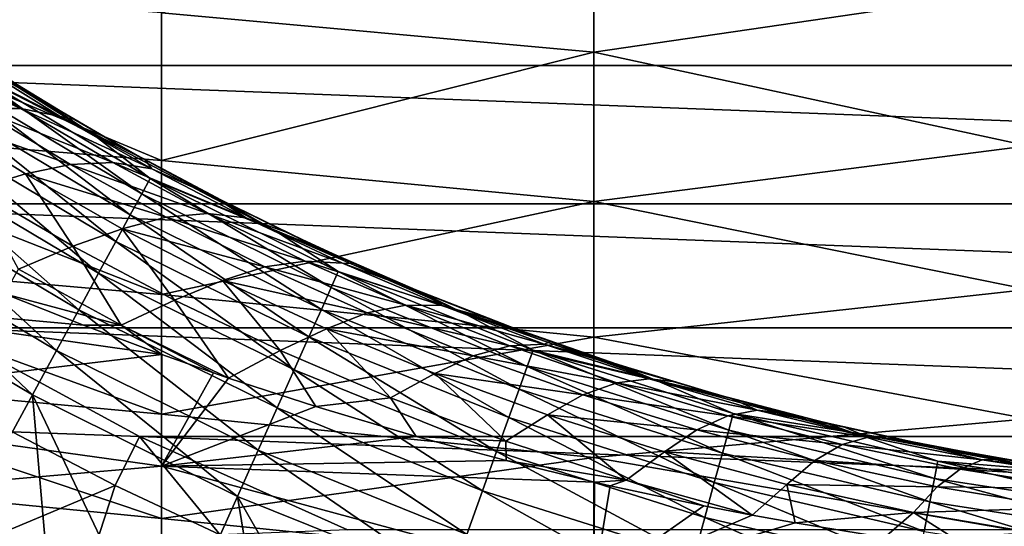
# Model space of a CAD drawing. Header units: metres. Extents: x -61 to 49, y -32 to 32.
# Tile 18 of 256: x -26.81 to -22.84, y -11.12 to -9.07. Entities that reach past the tile are written whole.
import ezdxf

# ---------------------------------------------------------------- set-up
doc = ezdxf.new("R2010")
doc.units = ezdxf.units.M
doc.layers.add('solid_K_27_40_10_000Y34', color=7, linetype='CONTINUOUS')

msp = doc.modelspace()

# ---------------------------------------------------------------- linework, layer by layer
at = {"layer": 'solid_K_27_40_10_000Y34'}
for points in [[(-26.236181, -9.044632, 8.219783), (-24.491528, -9.202945, 8.275415), (-24.491528, -8.546087, 8.952155)], [(-24.491528, -8.546087, 8.952155), (-24.491528, -9.202945, 8.275415), (-22.742485, -8.946359, 8.685913)], [(-29.321264, -8.646176, -32), (-12.678736, -8.646176, -32), (-13.365071, -9.257853, -32)], [(-28.634928, -9.257853, -32), (-29.321264, -8.646176, -32), (-13.365071, -9.257853, -32)], [(-27.974253, -8.913961, 8.041543), (-26.236181, -9.640673, 7.511832), (-26.236181, -9.044632, 8.219783)], [(-27.974253, -8.913961, 8.041543), (-27.974253, -9.499337, 7.340825), (-26.236181, -9.640673, 7.511832)], [(-24.491528, -9.202945, 8.275415), (-22.742485, -9.581676, 7.979593), (-22.742485, -8.946359, 8.685913)], [(-26.236181, -9.044632, 8.219783), (-26.236181, -9.640673, 7.511832), (-24.491528, -9.202945, 8.275415)], [(-27.204409, -9.100195, -19.077032), (-26.507, -9.538405, -19.077032), (-27.111273, -9.146165, -18.834936)], [(-27.009829, -9.28025, -19.317802), (-26.507, -9.538405, -19.077032), (-27.204409, -9.100195, -19.077032)], [(-26.878643, -9.297396, -9.416757), (-27.111273, -9.146165, -18.834936), (-26.747484, -9.379042, -18.834936)], [(-26.507, -9.538405, -19.077032), (-26.747484, -9.379042, -18.834936), (-27.111273, -9.146165, -18.834936)], [(-27.335724, -9.192032, -8.468683), (-27.162107, -9.200275, -8.775687), (-26.802525, -9.431112, -8.49993)], [(-26.975063, -9.430259, -8.192204), (-27.335724, -9.192032, -8.468683), (-26.802525, -9.431112, -8.49993)], [(-27.162107, -9.200275, -8.775687), (-27.004049, -9.238797, -9.088729), (-26.644398, -9.462804, -8.81371)], [(-26.802525, -9.431112, -8.49993), (-27.162107, -9.200275, -8.775687), (-26.644398, -9.462804, -8.81371)], [(-26.236181, -9.640673, 7.511832), (-24.491528, -9.806365, 7.550623), (-24.491528, -9.202945, 8.275415)], [(-24.491528, -9.202945, 8.275415), (-24.491528, -9.806365, 7.550623), (-22.742485, -9.581676, 7.979593)], [(-27.004049, -9.238797, -9.088729), (-26.878643, -9.297396, -9.416757), (-26.588999, -9.474339, -9.194994)], [(-26.644398, -9.462804, -8.81371), (-27.004049, -9.238797, -9.088729), (-26.588999, -9.474339, -9.194994)], [(-28.634928, -9.257853, -32), (-13.365071, -9.257853, -32), (-14.096218, -9.815182, -32)], [(-27.903782, -9.815182, -32), (-28.634928, -9.257853, -32), (-14.096218, -9.815182, -32)], [(-27.047857, -9.338971, -19.552031), (-26.31522, -9.774528, -19.552031), (-27.009829, -9.28025, -19.317802)], [(-27.009829, -9.28025, -19.317802), (-26.281799, -9.713067, -19.317802), (-26.507, -9.538405, -19.077032)], [(-26.31522, -9.774528, -19.552031), (-26.281799, -9.713067, -19.317802), (-27.009829, -9.28025, -19.317802)], [(-26.588999, -9.474339, -9.194994), (-26.878643, -9.297396, -9.416757), (-26.747484, -9.379042, -18.834936)], [(-27.100422, -9.420142, -19.776541), (-26.361418, -9.859484, -19.776541), (-27.047857, -9.338971, -19.552031)], [(-26.361418, -9.859484, -19.776541), (-26.31522, -9.774528, -19.552031), (-27.047857, -9.338971, -19.552031)], [(-26.588999, -9.474339, -9.194994), (-26.747484, -9.379042, -18.834936), (-26.374834, -9.597456, -18.834936)], [(-26.507, -9.538405, -19.077032), (-26.374834, -9.597456, -18.834936), (-26.747484, -9.379042, -18.834936)], [(-27.166813, -9.522662, -19.988293), (-26.419765, -9.966785, -19.988293), (-27.100422, -9.420142, -19.776541)], [(-27.160355, -9.460251, -7.893484), (-26.975063, -9.430259, -8.192204), (-26.60235, -9.656013, -7.918272)], [(-26.419765, -9.966785, -19.988293), (-26.361418, -9.859484, -19.776541), (-27.100422, -9.420142, -19.776541)], [(-26.975063, -9.430259, -8.192204), (-26.802525, -9.431112, -8.49993), (-26.431986, -9.649146, -8.227135)], [(-26.60235, -9.656013, -7.918272), (-26.975063, -9.430259, -8.192204), (-26.431986, -9.649146, -8.227135)], [(-26.802525, -9.431112, -8.49993), (-26.644398, -9.462804, -8.81371), (-26.274879, -9.673626, -8.542072)], [(-26.431986, -9.649146, -8.227135), (-26.802525, -9.431112, -8.49993), (-26.274879, -9.673626, -8.542072)], [(-26.784336, -9.69416, -7.61845), (-27.160355, -9.460251, -7.893484), (-26.60235, -9.656013, -7.918272)], [(-26.986858, -9.756717, -7.338106), (-27.160355, -9.460251, -7.893484), (-26.784336, -9.69416, -7.61845)], [(-26.644398, -9.462804, -8.81371), (-26.588999, -9.474339, -9.194994), (-26.301168, -9.63834, -8.981599)], [(-26.274879, -9.673626, -8.542072), (-26.644398, -9.462804, -8.81371), (-26.301168, -9.63834, -8.981599)], [(-26.301168, -9.63834, -8.981599), (-26.588999, -9.474339, -9.194994), (-26.374834, -9.597456, -18.834936)], [(-27.974253, -9.499337, 7.340825), (-26.236181, -10.181436, 6.76081), (-26.236181, -9.640673, 7.511832)], [(-27.974253, -9.499337, 7.340825), (-27.974253, -10.029766, 6.597645), (-26.236181, -10.181436, 6.76081)], [(-27.24613, -9.645142, -20.184416), (-26.489475, -10.094977, -20.184416), (-27.166813, -9.522662, -19.988293)], [(-26.489475, -10.094977, -20.184416), (-26.419765, -9.966785, -19.988293), (-27.166813, -9.522662, -19.988293)], [(-26.507, -9.538405, -19.077032), (-25.778795, -9.923272, -19.077032), (-26.374834, -9.597456, -18.834936)], [(-26.281799, -9.713067, -19.317802), (-25.778795, -9.923272, -19.077032), (-26.507, -9.538405, -19.077032)], [(-26.301168, -9.63834, -8.981599), (-26.374834, -9.597456, -18.834936), (-25.993896, -9.801071, -18.834936)], [(-25.778795, -9.923272, -19.077032), (-25.993896, -9.801071, -18.834936), (-26.374834, -9.597456, -18.834936)], [(-24.491528, -9.806365, 7.550623), (-22.742485, -10.161375, 7.226955), (-22.742485, -9.581676, 7.979593)], [(-27.337299, -9.785922, -20.362253), (-26.569599, -10.242324, -20.362253), (-27.24613, -9.645142, -20.184416)], [(-26.569599, -10.242324, -20.362253), (-26.489475, -10.094977, -20.184416), (-27.24613, -9.645142, -20.184416)], [(-26.016592, -9.789474, -8.777493), (-26.301168, -9.63834, -8.981599), (-25.993896, -9.801071, -18.834936)], [(-26.274879, -9.673626, -8.542072), (-26.301168, -9.63834, -8.981599), (-26.016592, -9.789474, -8.777493)], [(-26.236181, -9.640673, 7.511832), (-26.236181, -10.181436, 6.76081), (-24.491528, -9.806365, 7.550623)], [(-26.784336, -9.69416, -7.61845), (-26.60235, -9.656013, -7.918272), (-26.217033, -9.86904, -7.648513)], [(-26.60235, -9.656013, -7.918272), (-26.431986, -9.649146, -8.227135), (-26.050085, -9.854166, -7.958948)], [(-26.217033, -9.86904, -7.648513), (-26.60235, -9.656013, -7.918272), (-26.050085, -9.854166, -7.958948)], [(-26.431986, -9.649146, -8.227135), (-26.274879, -9.673626, -8.542072), (-25.895235, -9.871099, -8.275489)], [(-26.050085, -9.854166, -7.958948), (-26.431986, -9.649146, -8.227135), (-25.895235, -9.871099, -8.275489)], [(-25.895235, -9.871099, -8.275489), (-26.274879, -9.673626, -8.542072), (-26.016592, -9.789474, -8.777493)], [(-26.592911, -9.986549, -7.065988), (-26.986858, -9.756717, -7.338106), (-26.784336, -9.69416, -7.61845)], [(-26.394478, -9.915576, -7.347165), (-26.784336, -9.69416, -7.61845), (-26.217033, -9.86904, -7.648513)], [(-26.592911, -9.986549, -7.065988), (-26.784336, -9.69416, -7.61845), (-26.394478, -9.915576, -7.347165)], [(-26.31522, -9.774528, -19.552031), (-25.551392, -10.152723, -19.552031), (-26.281799, -9.713067, -19.317802)], [(-26.281799, -9.713067, -19.317802), (-25.522772, -10.088884, -19.317802), (-25.778795, -9.923272, -19.077032)], [(-25.551392, -10.152723, -19.552031), (-25.522772, -10.088884, -19.317802), (-26.281799, -9.713067, -19.317802)], [(-26.812632, -10.079523, -6.8089), (-26.986858, -9.756717, -7.338106), (-26.592911, -9.986549, -7.065988)], [(-27.439083, -9.943095, -20.519396), (-26.659054, -10.406827, -20.519396), (-27.337299, -9.785922, -20.362253)], [(-26.659054, -10.406827, -20.519396), (-26.569599, -10.242324, -20.362253), (-27.337299, -9.785922, -20.362253)], [(-26.361418, -9.859484, -19.776541), (-25.59095, -10.240967, -19.776541), (-26.31522, -9.774528, -19.552031)], [(-25.59095, -10.240967, -19.776541), (-25.551392, -10.152723, -19.552031), (-26.31522, -9.774528, -19.552031)], [(-26.236181, -10.181436, 6.76081), (-24.491528, -10.352842, 6.781987), (-24.491528, -9.806365, 7.550623)], [(-25.735064, -9.928704, -8.581757), (-26.016592, -9.789474, -8.777493), (-25.993896, -9.801071, -18.834936)], [(-25.895235, -9.871099, -8.275489), (-26.016592, -9.789474, -8.777493), (-25.735064, -9.928704, -8.581757)], [(-25.735064, -9.928704, -8.581757), (-25.993896, -9.801071, -18.834936), (-25.605257, -9.989574, -18.834936)], [(-25.778795, -9.923272, -19.077032), (-25.605257, -9.989574, -18.834936), (-25.993896, -9.801071, -18.834936)], [(-24.491528, -9.806365, 7.550623), (-24.491528, -10.352842, 6.781987), (-22.742485, -10.161375, 7.226955)], [(-27.903782, -9.815182, -32), (-14.096218, -9.815182, -32), (-14.86784, -10.314869, -32)], [(-27.13216, -10.314869, -32), (-27.903782, -9.815182, -32), (-14.86784, -10.314869, -32)], [(-26.419765, -9.966785, -19.988293), (-25.640913, -10.35242, -19.988293), (-26.361418, -9.859484, -19.776541)], [(-26.394478, -9.915576, -7.347165), (-26.217033, -9.86904, -7.648513), (-25.81855, -10.069017, -7.384542)], [(-25.640913, -10.35242, -19.988293), (-25.59095, -10.240967, -19.776541), (-26.361418, -9.859484, -19.776541)], [(-26.217033, -9.86904, -7.648513), (-26.050085, -9.854166, -7.958948), (-25.656408, -10.045917, -7.697017)], [(-25.81855, -10.069017, -7.384542), (-26.217033, -9.86904, -7.648513), (-25.656408, -10.045917, -7.697017)], [(-26.050085, -9.854166, -7.958948), (-25.895235, -9.871099, -8.275489), (-25.505207, -10.05503, -8.015639)], [(-25.656408, -10.045917, -7.697017), (-26.050085, -9.854166, -7.958948), (-25.505207, -10.05503, -8.015639)], [(-25.895235, -9.871099, -8.275489), (-25.735064, -9.928704, -8.581757), (-25.458567, -10.055902, -8.396886)], [(-25.505207, -10.05503, -8.015639), (-25.895235, -9.871099, -8.275489), (-25.458567, -10.055902, -8.396886)], [(-26.183178, -10.203706, -6.798689), (-26.592911, -9.986549, -7.065988), (-26.394478, -9.915576, -7.347165)], [(-25.990072, -10.124112, -7.081213), (-26.394478, -9.915576, -7.347165), (-25.81855, -10.069017, -7.384542)], [(-26.183178, -10.203706, -6.798689), (-26.394478, -9.915576, -7.347165), (-25.990072, -10.124112, -7.081213)], [(-25.778795, -9.923272, -19.077032), (-25.023867, -10.252645, -19.077032), (-25.605257, -9.989574, -18.834936)], [(-25.522772, -10.088884, -19.317802), (-25.023867, -10.252645, -19.077032), (-25.778795, -9.923272, -19.077032)], [(-27.439083, -9.943095, -20.519396), (-27.54999, -10.114353, -20.653589), (-26.756525, -10.586072, -20.653589)], [(-27.439083, -9.943095, -20.519396), (-26.756525, -10.586072, -20.653589), (-26.659054, -10.406827, -20.519396)], [(-25.458567, -10.055902, -8.396886), (-25.735064, -9.928704, -8.581757), (-25.605257, -9.989574, -18.834936)], [(-26.398613, -10.305163, -6.541041), (-26.812632, -10.079523, -6.8089), (-26.592911, -9.986549, -7.065988)], [(-26.398613, -10.305163, -6.541041), (-26.592911, -9.986549, -7.065988), (-26.183178, -10.203706, -6.798689)], [(-26.489475, -10.094977, -20.184416), (-25.700605, -10.485572, -20.184416), (-26.419765, -9.966785, -19.988293)], [(-25.700605, -10.485572, -20.184416), (-25.640913, -10.35242, -19.988293), (-26.419765, -9.966785, -19.988293)], [(-25.458567, -10.055902, -8.396886), (-25.605257, -9.989574, -18.834936), (-25.209518, -10.162675, -18.834936)], [(-25.023867, -10.252645, -19.077032), (-25.209518, -10.162675, -18.834936), (-25.605257, -9.989574, -18.834936)], [(-27.974253, -10.029766, 6.597645), (-26.236181, -10.663821, 5.971024), (-26.236181, -10.181436, 6.76081)], [(-27.974253, -10.029766, 6.597645), (-27.974253, -10.502179, 5.816301), (-26.236181, -10.663821, 5.971024)], [(-25.81855, -10.069017, -7.384542), (-25.656408, -10.045917, -7.697017), (-25.250423, -10.224012, -7.44345)], [(-25.656408, -10.045917, -7.697017), (-25.505207, -10.05503, -8.015639), (-25.10445, -10.225112, -7.764639)], [(-25.250423, -10.224012, -7.44345), (-25.656408, -10.045917, -7.697017), (-25.10445, -10.225112, -7.764639)], [(-26.398613, -10.305163, -6.541041), (-26.869045, -10.177903, -6.635941), (-26.812632, -10.079523, -6.8089)], [(-25.990072, -10.124112, -7.081213), (-25.81855, -10.069017, -7.384542), (-25.406181, -10.255489, -7.128458)], [(-25.406181, -10.255489, -7.128458), (-25.81855, -10.069017, -7.384542), (-25.250423, -10.224012, -7.44345)], [(-25.505207, -10.05503, -8.015639), (-25.458567, -10.055902, -8.396886), (-25.188114, -10.171515, -8.223523)], [(-25.10445, -10.225112, -7.764639), (-25.505207, -10.05503, -8.015639), (-25.188114, -10.171515, -8.223523)], [(-25.188114, -10.171515, -8.223523), (-25.458567, -10.055902, -8.396886), (-25.209518, -10.162675, -18.834936)], [(-27.114815, -11.244957, -21.086603), (-26.756525, -10.586072, -20.653589), (-27.54999, -10.114353, -20.653589)], [(-26.569599, -10.242324, -20.362253), (-25.769215, -10.638619, -20.362253), (-26.489475, -10.094977, -20.184416)], [(-25.769215, -10.638619, -20.362253), (-25.700605, -10.485572, -20.184416), (-26.489475, -10.094977, -20.184416)], [(-25.756603, -10.407597, -6.538248), (-26.183178, -10.203706, -6.798689), (-25.990072, -10.124112, -7.081213)], [(-25.570223, -10.319241, -6.822685), (-25.990072, -10.124112, -7.081213), (-25.406181, -10.255489, -7.128458)], [(-25.756603, -10.407597, -6.538248), (-25.990072, -10.124112, -7.081213), (-25.570223, -10.319241, -6.822685)], [(-25.551392, -10.152723, -19.552031), (-24.760853, -10.471338, -19.552031), (-25.522772, -10.088884, -19.317802)], [(-25.522772, -10.088884, -19.317802), (-24.737206, -10.405497, -19.317802), (-25.023867, -10.252645, -19.077032)], [(-24.760853, -10.471338, -19.552031), (-24.737206, -10.405497, -19.317802), (-25.522772, -10.088884, -19.317802)], [(-25.59095, -10.240967, -19.776541), (-24.793541, -10.562352, -19.776541), (-25.551392, -10.152723, -19.552031)], [(-24.793541, -10.562352, -19.776541), (-24.760853, -10.471338, -19.552031), (-25.551392, -10.152723, -19.552031)], [(-25.188114, -10.171515, -8.223523), (-25.209518, -10.162675, -18.834936), (-24.807289, -10.320105, -18.834936)], [(-25.023867, -10.252645, -19.077032), (-24.807289, -10.320105, -18.834936), (-25.209518, -10.162675, -18.834936)], [(-24.491528, -10.352842, 6.781987), (-22.742485, -10.682092, 6.432367), (-22.742485, -10.161375, 7.226955)], [(-27.974253, -10.176218, -6.369436), (-26.55084, -10.305354, -6.505864), (-26.234884, -10.423545, -6.38148)], [(-27.974253, -10.630863, -5.577622), (-27.974253, -10.176218, -6.369436), (-26.234884, -10.423545, -6.38148)], [(-27.974253, -10.176218, -6.369436), (-26.869045, -10.177903, -6.635941), (-26.55084, -10.305354, -6.505864)], [(-26.398613, -10.305163, -6.541041), (-26.55084, -10.305354, -6.505864), (-26.869045, -10.177903, -6.635941)], [(-26.398613, -10.305163, -6.541041), (-26.183178, -10.203706, -6.798689), (-25.965372, -10.517935, -6.279427)], [(-26.236181, -10.181436, 6.76081), (-26.236181, -10.663821, 5.971024), (-24.491528, -10.352842, 6.781987)], [(-25.756603, -10.407597, -6.538248), (-25.965372, -10.517935, -6.279427), (-26.183178, -10.203706, -6.798689)], [(-24.923752, -10.276389, -8.061026), (-25.188114, -10.171515, -8.223523), (-24.807289, -10.320105, -18.834936)], [(-25.10445, -10.225112, -7.764639), (-25.188114, -10.171515, -8.223523), (-24.923752, -10.276389, -8.061026)], [(-26.659054, -10.406827, -20.519396), (-25.845814, -10.809487, -20.519396), (-26.569599, -10.242324, -20.362253)], [(-25.845814, -10.809487, -20.519396), (-25.769215, -10.638619, -20.362253), (-26.569599, -10.242324, -20.362253)], [(-25.640913, -10.35242, -19.988293), (-24.834826, -10.677302, -19.988293), (-25.59095, -10.240967, -19.776541)], [(-24.834826, -10.677302, -19.988293), (-24.793541, -10.562352, -19.776541), (-25.59095, -10.240967, -19.776541)], [(-25.406181, -10.255489, -7.128458), (-25.250423, -10.224012, -7.44345), (-24.831442, -10.3879, -7.200951)], [(-25.250423, -10.224012, -7.44345), (-25.10445, -10.225112, -7.764639), (-24.692511, -10.380877, -7.525166)], [(-24.831442, -10.3879, -7.200951), (-25.250423, -10.224012, -7.44345), (-24.692511, -10.380877, -7.525166)], [(-25.10445, -10.225112, -7.764639), (-24.923752, -10.276389, -8.061026), (-24.666012, -10.371131, -7.909966)], [(-24.692511, -10.380877, -7.525166), (-25.10445, -10.225112, -7.764639), (-24.666012, -10.371131, -7.909966)], [(-25.570223, -10.319241, -6.822685), (-25.406181, -10.255489, -7.128458), (-24.979004, -10.427814, -6.882989)], [(-24.979004, -10.427814, -6.882989), (-25.406181, -10.255489, -7.128458), (-24.831442, -10.3879, -7.200951)], [(-25.023867, -10.252645, -19.077032), (-24.246433, -10.52468, -19.077032), (-24.807289, -10.320105, -18.834936)], [(-24.737206, -10.405497, -19.317802), (-24.246433, -10.52468, -19.077032), (-25.023867, -10.252645, -19.077032)], [(-24.666012, -10.371131, -7.909966), (-24.923752, -10.276389, -8.061026), (-24.807289, -10.320105, -18.834936)], [(-26.324583, -10.754004, -32), (-27.132122, -10.314892, -30), (-27.13216, -10.314869, -32)], [(-27.13216, -10.314869, -32), (-14.86784, -10.314869, -32), (-15.675418, -10.754004, -32)], [(-26.324583, -10.754004, -32), (-27.13216, -10.314869, -32), (-15.675418, -10.754004, -32)], [(-27.132122, -10.314892, -30), (-26.324526, -10.754031, -30), (-26.838123, -10.735719, -30)], [(-26.324583, -10.754004, -32), (-26.324526, -10.754031, -30), (-27.132122, -10.314892, -30)], [(-26.398613, -10.305163, -6.541041), (-26.234884, -10.423545, -6.38148), (-26.55084, -10.305354, -6.505864)], [(-26.398613, -10.305163, -6.541041), (-25.965372, -10.517935, -6.279427), (-26.026659, -10.49697, -6.302316)], [(-26.398613, -10.305163, -6.541041), (-26.026659, -10.49697, -6.302316), (-26.234884, -10.423545, -6.38148)], [(-25.311834, -10.597428, -6.287409), (-25.756603, -10.407597, -6.538248), (-25.570223, -10.319241, -6.822685)], [(-25.133776, -10.500235, -6.574335), (-25.570223, -10.319241, -6.822685), (-24.979004, -10.427814, -6.882989)], [(-25.311834, -10.597428, -6.287409), (-25.570223, -10.319241, -6.822685), (-25.133776, -10.500235, -6.574335)], [(-24.666012, -10.371131, -7.909966), (-24.807289, -10.320105, -18.834936), (-24.399187, -10.461621, -18.834936)], [(-24.246433, -10.52468, -19.077032), (-24.399187, -10.461621, -18.834936), (-24.807289, -10.320105, -18.834936)], [(-26.236181, -10.663821, 5.971024), (-24.491528, -10.839205, 5.97397), (-24.491528, -10.352842, 6.781987)], [(-25.700605, -10.485572, -20.184416), (-24.88415, -10.814633, -20.184416), (-25.640913, -10.35242, -19.988293)], [(-24.88415, -10.814633, -20.184416), (-24.834826, -10.677302, -19.988293), (-25.640913, -10.35242, -19.988293)], [(-24.491528, -10.352842, 6.781987), (-24.491528, -10.839205, 5.97397), (-22.742485, -10.682092, 6.432367)], [(-24.979004, -10.427814, -6.882989), (-24.831442, -10.3879, -7.200951), (-24.398766, -10.536942, -6.97224)], [(-24.831442, -10.3879, -7.200951), (-24.692511, -10.380877, -7.525166), (-24.268932, -10.521809, -7.299925)], [(-24.398766, -10.536942, -6.97224), (-24.831442, -10.3879, -7.200951), (-24.268932, -10.521809, -7.299925)], [(-24.692511, -10.380877, -7.525166), (-24.666012, -10.371131, -7.909966), (-24.415911, -10.456173, -7.770926)], [(-24.692511, -10.380877, -7.525166), (-24.415911, -10.456173, -7.770926), (-24.173225, -10.532361, -7.643322)], [(-24.268932, -10.521809, -7.299925), (-24.692511, -10.380877, -7.525166), (-24.173225, -10.532361, -7.643322)], [(-24.415911, -10.456173, -7.770926), (-24.666012, -10.371131, -7.909966), (-24.399187, -10.461621, -18.834936)], [(-27.974253, -10.630863, -5.577622), (-26.234884, -10.423545, -6.38148), (-26.236181, -10.873245, -5.580567)], [(-26.659054, -10.406827, -20.519396), (-26.756525, -10.586072, -20.653589), (-25.929277, -10.995668, -20.653589)], [(-26.659054, -10.406827, -20.519396), (-25.929277, -10.995668, -20.653589), (-25.845814, -10.809487, -20.519396)], [(-26.236181, -10.873245, -5.580567), (-26.234884, -10.423545, -6.38148), (-26.026659, -10.49697, -6.302316)], [(-25.756603, -10.407597, -6.538248), (-25.612858, -10.633058, -6.151314), (-25.965372, -10.517935, -6.279427)], [(-25.311834, -10.597428, -6.287409), (-25.612858, -10.633058, -6.151314), (-25.756603, -10.407597, -6.538248)], [(-25.133776, -10.500235, -6.574335), (-24.979004, -10.427814, -6.882989), (-24.536083, -10.58523, -6.650876)], [(-24.536083, -10.58523, -6.650876), (-24.979004, -10.427814, -6.882989), (-24.398766, -10.536942, -6.97224)], [(-24.760853, -10.471338, -19.552031), (-23.948244, -10.728504, -19.552031), (-24.737206, -10.405497, -19.317802)], [(-24.737206, -10.405497, -19.317802), (-23.929707, -10.661045, -19.317802), (-24.246433, -10.52468, -19.077032)], [(-23.948244, -10.728504, -19.552031), (-23.929707, -10.661045, -19.317802), (-24.737206, -10.405497, -19.317802)], [(-24.793541, -10.562352, -19.776541), (-23.973869, -10.821753, -19.776541), (-24.760853, -10.471338, -19.552031)], [(-23.973869, -10.821753, -19.776541), (-23.948244, -10.728504, -19.552031), (-24.760853, -10.471338, -19.552031)], [(-24.173225, -10.532361, -7.643322), (-24.415911, -10.456173, -7.770926), (-24.399187, -10.461621, -18.834936)], [(-24.173225, -10.532361, -7.643322), (-24.399187, -10.461621, -18.834936), (-23.985846, -10.587008, -18.834936)], [(-24.246433, -10.52468, -19.077032), (-23.985846, -10.587008, -18.834936), (-24.399187, -10.461621, -18.834936)], [(-27.974253, -10.502179, 5.816301), (-26.236181, -11.085061, 5.147), (-26.236181, -10.663821, 5.971024)], [(-27.974253, -10.502179, 5.816301), (-27.974253, -10.913843, 5.001314), (-26.236181, -11.085061, 5.147)], [(-26.236181, -10.873245, -5.580567), (-26.026659, -10.49697, -6.302316), (-25.965372, -10.517935, -6.279427)], [(-26.236181, -10.873245, -5.580567), (-25.965372, -10.517935, -6.279427), (-25.612858, -10.633058, -6.151314)], [(-25.769215, -10.638619, -20.362253), (-24.940842, -10.972484, -20.362253), (-25.700605, -10.485572, -20.184416)], [(-24.940842, -10.972484, -20.362253), (-24.88415, -10.814633, -20.184416), (-25.700605, -10.485572, -20.184416)], [(-24.847494, -10.772214, -6.048925), (-25.311834, -10.597428, -6.287409), (-25.133776, -10.500235, -6.574335)], [(-24.679565, -10.66621, -6.338919), (-25.133776, -10.500235, -6.574335), (-24.536083, -10.58523, -6.650876)], [(-24.847494, -10.772214, -6.048925), (-25.133776, -10.500235, -6.574335), (-24.679565, -10.66621, -6.338919)], [(-24.398766, -10.536942, -6.97224), (-24.268932, -10.521809, -7.299925), (-23.833408, -10.647243, -7.092022)], [(-24.268932, -10.521809, -7.299925), (-24.173225, -10.532361, -7.643322), (-23.936527, -10.600793, -7.525983)], [(-23.833408, -10.647243, -7.092022), (-24.268932, -10.521809, -7.299925), (-23.936527, -10.600793, -7.525983)], [(-24.536083, -10.58523, -6.650876), (-24.398766, -10.536942, -6.97224), (-23.95186, -10.670298, -6.760492)], [(-23.95186, -10.670298, -6.760492), (-24.398766, -10.536942, -6.97224), (-23.833408, -10.647243, -7.092022)], [(-24.246433, -10.52468, -19.077032), (-23.450846, -10.737858, -19.077032), (-23.985846, -10.587008, -18.834936)], [(-23.929707, -10.661045, -19.317802), (-23.450846, -10.737858, -19.077032), (-24.246433, -10.52468, -19.077032)], [(-23.936527, -10.600793, -7.525983), (-24.173225, -10.532361, -7.643322), (-23.985846, -10.587008, -18.834936)], [(-27.114815, -11.244957, -21.086603), (-26.679615, -11.470919, -21.086603), (-26.756525, -10.586072, -20.653589)], [(-26.236078, -11.680046, -21.086603), (-25.929277, -10.995668, -20.653589), (-26.756525, -10.586072, -20.653589)], [(-26.679615, -11.470919, -21.086603), (-26.236078, -11.680046, -21.086603), (-26.756525, -10.586072, -20.653589)], [(-25.311834, -10.597428, -6.287409), (-25.208858, -10.753604, -6.012629), (-25.612858, -10.633058, -6.151314)], [(-24.847494, -10.772214, -6.048925), (-25.208858, -10.753604, -6.012629), (-25.311834, -10.597428, -6.287409)], [(-24.834826, -10.677302, -19.988293), (-24.006235, -10.939527, -19.988293), (-24.793541, -10.562352, -19.776541)], [(-24.006235, -10.939527, -19.988293), (-23.973869, -10.821753, -19.776541), (-24.793541, -10.562352, -19.776541)], [(-24.679565, -10.66621, -6.338919), (-24.536083, -10.58523, -6.650876), (-24.076664, -10.72673, -6.435358)], [(-24.076664, -10.72673, -6.435358), (-24.536083, -10.58523, -6.650876), (-23.95186, -10.670298, -6.760492)], [(-23.936527, -10.600793, -7.525983), (-23.985846, -10.587008, -18.834936), (-23.5679, -10.696069, -18.834936)], [(-23.450846, -10.737858, -19.077032), (-23.5679, -10.696069, -18.834936), (-23.985846, -10.587008, -18.834936)], [(-23.705961, -10.661978, -7.418903), (-23.936527, -10.600793, -7.525983), (-23.5679, -10.696069, -18.834936)], [(-23.833408, -10.647243, -7.092022), (-23.936527, -10.600793, -7.525983), (-23.705961, -10.661978, -7.418903)], [(-27.974253, -11.024016, -4.753545), (-27.974253, -10.630863, -5.577622), (-26.236181, -10.873245, -5.580567)], [(-26.236181, -10.873245, -5.580567), (-25.612858, -10.633058, -6.151314), (-25.208858, -10.753604, -6.012629)], [(-25.845814, -10.809487, -20.519396), (-25.004137, -11.148714, -20.519396), (-25.769215, -10.638619, -20.362253)], [(-25.004137, -11.148714, -20.519396), (-24.940842, -10.972484, -20.362253), (-25.769215, -10.638619, -20.362253)], [(-26.236181, -10.663821, 5.971024), (-26.236181, -11.085061, 5.147), (-24.491528, -10.839205, 5.97397)], [(-24.88415, -10.814633, -20.184416), (-24.044901, -11.08023, -20.184416), (-24.834826, -10.677302, -19.988293)], [(-24.362396, -10.930652, -5.826075), (-24.847494, -10.772214, -6.048925), (-24.679565, -10.66621, -6.338919)], [(-24.044901, -11.08023, -20.184416), (-24.006235, -10.939527, -19.988293), (-24.834826, -10.677302, -19.988293)], [(-24.206625, -10.815997, -6.11974), (-24.679565, -10.66621, -6.338919), (-24.076664, -10.72673, -6.435358)], [(-24.362396, -10.930652, -5.826075), (-24.679565, -10.66621, -6.338919), (-24.206625, -10.815997, -6.11974)], [(-24.076664, -10.72673, -6.435358), (-23.95186, -10.670298, -6.760492), (-23.490549, -10.786805, -6.569884)], [(-23.95186, -10.670298, -6.760492), (-23.833408, -10.647243, -7.092022), (-23.385962, -10.756233, -6.90544)], [(-23.490549, -10.786805, -6.569884), (-23.95186, -10.670298, -6.760492), (-23.385962, -10.756233, -6.90544)], [(-23.948244, -10.728504, -19.552031), (-23.118336, -10.92271, -19.552031), (-23.929707, -10.661045, -19.317802)], [(-23.929707, -10.661045, -19.317802), (-23.105015, -10.854031, -19.317802), (-23.450846, -10.737858, -19.077032)], [(-23.118336, -10.92271, -19.552031), (-23.105015, -10.854031, -19.317802), (-23.929707, -10.661045, -19.317802)], [(-23.833408, -10.647243, -7.092022), (-23.705961, -10.661978, -7.418903), (-23.481886, -10.716353, -7.322086)], [(-23.385962, -10.756233, -6.90544), (-23.833408, -10.647243, -7.092022), (-23.481886, -10.716353, -7.322086)], [(-23.481886, -10.716353, -7.322086), (-23.705961, -10.661978, -7.418903), (-23.5679, -10.696069, -18.834936)], [(-24.491528, -10.839205, 5.97397), (-22.742485, -11.140802, 5.600442), (-22.742485, -10.682092, 6.432367)], [(-23.481886, -10.716353, -7.322086), (-23.5679, -10.696069, -18.834936), (-23.145994, -10.788638, -18.834936)], [(-23.450846, -10.737858, -19.077032), (-23.145994, -10.788638, -18.834936), (-23.5679, -10.696069, -18.834936)], [(-23.263092, -10.764684, -7.23437), (-23.481886, -10.716353, -7.322086), (-23.145994, -10.788638, -18.834936)], [(-23.385962, -10.756233, -6.90544), (-23.481886, -10.716353, -7.322086), (-23.263092, -10.764684, -7.23437)], [(-27.610189, -11.449324, -28.999958), (-26.838123, -10.735719, -30), (-26.422388, -10.951579, -30)], [(-26.324526, -10.754031, -30), (-26.422388, -10.951579, -30), (-26.838123, -10.735719, -30)], [(-26.324526, -10.754031, -30), (-25.999155, -11.151143, -30), (-26.422388, -10.951579, -30)], [(-25.48572, -11.130046, -32), (-26.324526, -10.754031, -30), (-26.324583, -10.754004, -32)], [(-26.324583, -10.754004, -32), (-15.675418, -10.754004, -32), (-16.51428, -11.130046, -32)], [(-25.48572, -11.130046, -32), (-26.324583, -10.754004, -32), (-16.51428, -11.130046, -32)], [(-26.324526, -10.754031, -30), (-25.485735, -11.130042, -30), (-25.999155, -11.151143, -30)], [(-25.48572, -11.130046, -32), (-25.485735, -11.130042, -30), (-26.324526, -10.754031, -30)], [(-26.236181, -10.873245, -5.580567), (-25.208858, -10.753604, -6.012629), (-24.845766, -10.851343, -5.896842)], [(-24.847494, -10.772214, -6.048925), (-24.845766, -10.851343, -5.896842), (-25.208858, -10.753604, -6.012629)], [(-24.206625, -10.815997, -6.11974), (-24.076664, -10.72673, -6.435358), (-23.60038, -10.850932, -6.2408)], [(-23.60038, -10.850932, -6.2408), (-24.076664, -10.72673, -6.435358), (-23.490549, -10.786805, -6.569884)], [(-23.973869, -10.821753, -19.776541), (-23.136747, -11.017647, -19.776541), (-23.948244, -10.728504, -19.552031)], [(-23.136747, -11.017647, -19.776541), (-23.118336, -10.92271, -19.552031), (-23.948244, -10.728504, -19.552031)], [(-23.490549, -10.786805, -6.569884), (-23.385962, -10.756233, -6.90544), (-22.926676, -10.847767, -6.744279)], [(-23.450846, -10.737858, -19.077032), (-22.641552, -10.890985, -19.077032), (-23.145994, -10.788638, -18.834936)], [(-23.105015, -10.854031, -19.317802), (-22.641552, -10.890985, -19.077032), (-23.450846, -10.737858, -19.077032)], [(-22.926676, -10.847767, -6.744279), (-23.385962, -10.756233, -6.90544), (-23.263092, -10.764684, -7.23437)], [(-24.362396, -10.930652, -5.826075), (-24.845766, -10.851343, -5.896842), (-24.847494, -10.772214, -6.048925)], [(-23.60038, -10.850932, -6.2408), (-23.490549, -10.786805, -6.569884), (-23.014748, -10.88519, -6.404721)], [(-23.014748, -10.88519, -6.404721), (-23.490549, -10.786805, -6.569884), (-22.926676, -10.847767, -6.744279)], [(-22.841665, -10.844735, -7.086226), (-23.263092, -10.764684, -7.23437), (-23.145994, -10.788638, -18.834936)], [(-22.926676, -10.847767, -6.744279), (-23.263092, -10.764684, -7.23437), (-22.841665, -10.844735, -7.086226)], [(-22.841665, -10.844735, -7.086226), (-23.145994, -10.788638, -18.834936), (-22.720779, -10.864572, -18.834936)], [(-22.641552, -10.890985, -19.077032), (-22.720779, -10.864572, -18.834936), (-23.145994, -10.788638, -18.834936)], [(-26.236181, -11.085061, 5.147), (-24.491528, -11.262629, 5.131266), (-24.491528, -10.839205, 5.97397)], [(-25.845814, -10.809487, -20.519396), (-25.929277, -10.995668, -20.653589), (-25.073103, -11.340737, -20.653589)], [(-25.845814, -10.809487, -20.519396), (-25.073103, -11.340737, -20.653589), (-25.004137, -11.148714, -20.519396)], [(-24.940842, -10.972484, -20.362253), (-24.089344, -11.241957, -20.362253), (-24.88415, -10.814633, -20.184416)], [(-24.089344, -11.241957, -20.362253), (-24.044901, -11.08023, -20.184416), (-24.88415, -10.814633, -20.184416)], [(-24.491528, -10.839205, 5.97397), (-24.491528, -11.262629, 5.131266), (-22.742485, -11.140802, 5.600442)], [(-24.362396, -10.930652, -5.826075), (-24.206625, -10.815997, -6.11974), (-23.853865, -11.07102, -5.623765)], [(-23.714399, -10.947997, -5.921349), (-23.853865, -11.07102, -5.623765), (-24.206625, -10.815997, -6.11974)], [(-23.714399, -10.947997, -5.921349), (-24.206625, -10.815997, -6.11974), (-23.60038, -10.850932, -6.2408)], [(-24.006235, -10.939527, -19.988293), (-23.160002, -11.137552, -19.988293), (-23.973869, -10.821753, -19.776541)], [(-23.160002, -11.137552, -19.988293), (-23.136747, -11.017647, -19.776541), (-23.973869, -10.821753, -19.776541)], [(-27.974253, -11.024016, -4.753545), (-26.236181, -10.873245, -5.580567), (-26.236181, -11.264341, -4.741816)], [(-26.236181, -10.873245, -5.580567), (-24.845766, -10.851343, -5.896842), (-24.49011, -10.938113, -5.791101)], [(-26.236181, -10.873245, -5.580567), (-24.49011, -10.938113, -5.791101), (-24.491528, -11.346191, -4.943746)], [(-26.236181, -11.264341, -4.741816), (-26.236181, -10.873245, -5.580567), (-24.491528, -11.346191, -4.943746)], [(-24.362396, -10.930652, -5.826075), (-24.49011, -10.938113, -5.791101), (-24.845766, -10.851343, -5.896842)], [(-23.714399, -10.947997, -5.921349), (-23.60038, -10.850932, -6.2408), (-23.106974, -10.956305, -6.071712)], [(-23.106974, -10.956305, -6.071712), (-23.60038, -10.850932, -6.2408), (-23.014748, -10.88519, -6.404721)], [(-23.118336, -10.92271, -19.552031), (-22.275993, -11.052818, -19.552031), (-23.105015, -10.854031, -19.317802)], [(-23.105015, -10.854031, -19.317802), (-22.267971, -10.98332, -19.317802), (-22.641552, -10.890985, -19.077032)], [(-22.275993, -11.052818, -19.552031), (-22.267971, -10.98332, -19.317802), (-23.105015, -10.854031, -19.317802)], [(-23.014748, -10.88519, -6.404721), (-22.926676, -10.847767, -6.744279), (-22.456352, -10.920732, -6.612664)], [(-22.926676, -10.847767, -6.744279), (-22.841665, -10.844735, -7.086226), (-22.440596, -10.905259, -6.971055)], [(-22.456352, -10.920732, -6.612664), (-22.926676, -10.847767, -6.744279), (-22.440596, -10.905259, -6.971055)], [(-22.440596, -10.905259, -6.971055), (-22.841665, -10.844735, -7.086226), (-22.720779, -10.864572, -18.834936)], [(-27.974253, -10.913843, 5.001314), (-26.236181, -11.442742, 4.293465), (-26.236181, -11.085061, 5.147)], [(-27.974253, -10.913843, 5.001314), (-27.974253, -11.262379, 4.157398), (-26.236181, -11.442742, 4.293465)], [(-23.106974, -10.956305, -6.071712), (-23.014748, -10.88519, -6.404721), (-22.525288, -10.964016, -6.2694)], [(-22.525288, -10.964016, -6.2694), (-23.014748, -10.88519, -6.404721), (-22.456352, -10.920732, -6.612664)], [(-27.610189, -11.449324, -28.999958), (-26.422388, -10.951579, -30), (-26.736353, -11.911166, -28.999958)], [(-26.736353, -11.911166, -28.999958), (-26.422388, -10.951579, -30), (-25.999155, -11.151143, -30)], [(-24.491528, -11.346191, -4.943746), (-24.49011, -10.938113, -5.791101), (-24.426619, -10.9527, -5.77303)], [(-24.491528, -11.346191, -4.943746), (-24.426619, -10.9527, -5.77303), (-24.0492, -11.033264, -5.671954)], [(-24.362396, -10.930652, -5.826075), (-24.426619, -10.9527, -5.77303), (-24.49011, -10.938113, -5.791101)], [(-24.362396, -10.930652, -5.826075), (-24.0492, -11.033264, -5.671954), (-24.426619, -10.9527, -5.77303)], [(-24.362396, -10.930652, -5.826075), (-23.853865, -11.07102, -5.623765), (-24.0492, -11.033264, -5.671954)], [(-24.044901, -11.08023, -20.184416), (-23.187782, -11.280803, -20.184416), (-24.006235, -10.939527, -19.988293)], [(-23.187782, -11.280803, -20.184416), (-23.160002, -11.137552, -19.988293), (-24.006235, -10.939527, -19.988293)], [(-23.714399, -10.947997, -5.921349), (-23.680489, -11.102409, -5.583223), (-23.853865, -11.07102, -5.623765)], [(-23.202463, -11.060428, -5.748451), (-23.680489, -11.102409, -5.583223), (-23.714399, -10.947997, -5.921349)], [(-23.202463, -11.060428, -5.748451), (-23.714399, -10.947997, -5.921349), (-23.106974, -10.956305, -6.071712)], [(-23.202463, -11.060428, -5.748451), (-23.106974, -10.956305, -6.071712), (-22.597309, -11.041093, -5.932756)], [(-23.136747, -11.017647, -19.776541), (-22.287085, -11.148885, -19.776541), (-23.118336, -10.92271, -19.552031)], [(-22.287085, -11.148885, -19.776541), (-22.275993, -11.052818, -19.552031), (-23.118336, -10.92271, -19.552031)], [(-22.597309, -11.041093, -5.932756), (-23.106974, -10.956305, -6.071712), (-22.525288, -10.964016, -6.2694)], [(-26.236078, -11.680046, -21.086603), (-25.784859, -11.872031, -21.086603), (-25.929277, -10.995668, -20.653589)], [(-25.326616, -12.046593, -21.086603), (-25.073103, -11.340737, -20.653589), (-25.929277, -10.995668, -20.653589)], [(-25.784859, -11.872031, -21.086603), (-25.326616, -12.046593, -21.086603), (-25.929277, -10.995668, -20.653589)], [(-25.004137, -11.148714, -20.519396), (-24.138962, -11.422515, -20.519396), (-24.940842, -10.972484, -20.362253)], [(-24.138962, -11.422515, -20.519396), (-24.089344, -11.241957, -20.362253), (-24.940842, -10.972484, -20.362253)], [(-27.974253, -11.353402, -3.901973), (-27.974253, -11.024016, -4.753545), (-26.236181, -11.264341, -4.741816)], [(-24.491528, -11.346191, -4.943746), (-24.0492, -11.033264, -5.671954), (-23.853865, -11.07102, -5.623765)], [(-23.160002, -11.137552, -19.988293), (-22.301092, -11.270219, -19.988293), (-23.136747, -11.017647, -19.776541)], [(-22.301092, -11.270219, -19.988293), (-22.287085, -11.148885, -19.776541), (-23.136747, -11.017647, -19.776541)], [(-24.491528, -11.346191, -4.943746), (-23.853865, -11.07102, -5.623765), (-23.680489, -11.102409, -5.583223)], [(-23.202463, -11.060428, -5.748451), (-23.320099, -11.161357, -5.505839), (-23.680489, -11.102409, -5.583223)], [(-23.202463, -11.060428, -5.748451), (-22.96825, -11.210253, -5.44069), (-23.320099, -11.161357, -5.505839)], [(-22.671724, -11.15122, -5.605967), (-23.202463, -11.060428, -5.748451), (-22.597309, -11.041093, -5.932756)], [(-22.671724, -11.15122, -5.605967), (-22.96825, -11.210253, -5.44069), (-23.202463, -11.060428, -5.748451)], [(-26.236181, -11.085061, 5.147), (-26.236181, -11.442742, 4.293465), (-24.491528, -11.262629, 5.131266)], [(-24.491528, -11.346191, -4.943746), (-23.680489, -11.102409, -5.583223), (-23.320099, -11.161357, -5.505839)], [(-24.089344, -11.241957, -20.362253), (-23.219715, -11.445457, -20.362253), (-24.044901, -11.08023, -20.184416)], [(-23.219715, -11.445457, -20.362253), (-23.187782, -11.280803, -20.184416), (-24.044901, -11.08023, -20.184416)]]:
    msp.add_3dface(points, dxfattribs=at)

doc.saveas('drawing.dxf')
